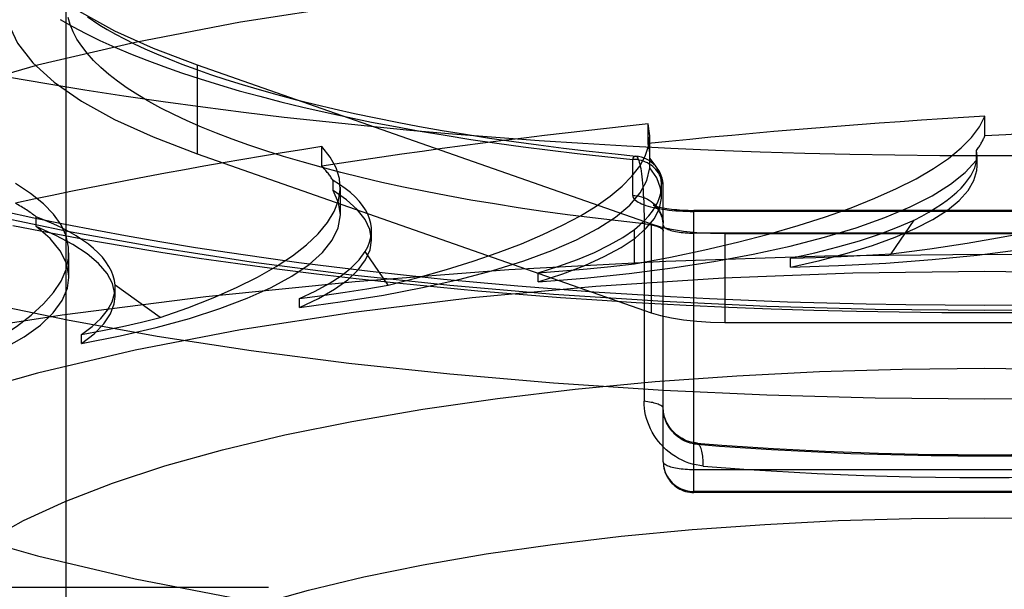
# Model space of a CAD drawing. Header units: inches. Extents: x 0 to 243, y 0 to 157.
# Tile 168 of 256: x 45.977 to 46.299, y 115.27 to 115.456. Entities that reach past the tile are written whole.
import ezdxf

# ---------------------------------------------------------------- set-up
doc = ezdxf.new("R2010")
doc.units = ezdxf.units.IN
doc.header["$LTSCALE"] = 13.3571428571
doc.header["$MEASUREMENT"] = 0
doc.linetypes.add('HIDDEN', pattern=[0.2, 0.1, -0.1])
doc.layers.get('0').update_dxf_attribs({"linetype": 'CONTINUOUS'})
doc.layers.add('DEFAULT_2', color=8, linetype='HIDDEN')

msp = doc.modelspace()

# ---------------------------------------------------------------- linework, layer by layer
at = {"color": 7, "linetype": 'Continuous'}
for p, q in [((46.1674757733, 115.3647070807), (46.1785883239, 115.3640245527)), ((46.1785883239, 115.3640245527), (46.1949883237, 115.3631204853))]:
    msp.add_line(p, q, dxfattribs=at)
for points in [[(46.1874757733, 115.3352836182), (46.1516094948, 115.3376268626), (46.1177453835, 115.3405453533), (46.0847682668, 115.344079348), (46.0528536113, 115.3482154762), (46.0221553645, 115.3529281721), (45.9928398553, 115.3581977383), (45.9650454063, 115.3639931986), (45.9389258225, 115.3702889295), (45.9146009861, 115.3770491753), (45.8922090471, 115.384242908), (45.87184900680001, 115.3918303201), (45.8536405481, 115.399775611), (45.8376597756, 115.4080357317), (45.8240054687, 115.4165708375), (45.81272928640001, 115.4253355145), (45.8039070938, 115.4342866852), (45.79756505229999, 115.4433774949), (45.79375456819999, 115.4525625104), (45.793523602, 115.4542299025)], [(46.2924757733, 115.4118353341), (46.2777511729, 115.4118852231), (46.2630367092, 115.4120348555), (46.2483424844, 115.4122841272), (46.2336785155, 115.4126328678), (46.2190547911, 115.41308084), (46.2044813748, 115.4136277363), (46.1899682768, 115.414273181), (46.1755254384, 115.4150167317), (46.1611627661, 115.4158578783), (46.1468900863, 115.4167960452), (46.1327171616, 115.4178305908), (46.1186537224, 115.4189608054), (46.1047094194, 115.4201859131), (46.0908938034, 115.4215050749), (46.0772163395, 115.422917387), (46.0636864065, 115.4244218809), (46.0503132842, 115.4260175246), (46.03710612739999, 115.4277032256), (46.0240739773, 115.4294778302), (46.0112257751, 115.4313401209), (45.99857033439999, 115.4332888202), (45.986116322, 115.4353225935), (45.9738722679, 115.4374400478)], [(46.3072003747, 115.4118852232), (46.2924757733, 115.4118353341)], [(45.9749935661, 115.3891349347), (45.9868519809, 115.3868063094), (45.9988726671, 115.3845812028), (46.0110525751, 115.3824579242), (46.0233860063, 115.3804355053), (46.03586867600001, 115.3785129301), (46.0484944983, 115.3766896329), (46.06125845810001, 115.3749650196), (46.0741538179, 115.3733388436), (46.08717479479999, 115.3718108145), (46.1003139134, 115.3703809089), (46.1135642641, 115.3690490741), (46.1269184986, 115.3678153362), (46.1403695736, 115.3666797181), (46.153909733, 115.365642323), (46.1674757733, 115.3647070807)], [(46.1949883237, 115.3631204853), (46.2088073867, 115.3624770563), (46.2226761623, 115.3619324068), (46.2365863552, 115.3614866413), (46.25052977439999, 115.3611398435), (46.26449804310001, 115.3608920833), (46.2784833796, 115.360743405), (46.2924757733, 115.3606938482)], [(46.2924757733, 115.3606938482), (46.306567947, 115.3607441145), (46.3206522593, 115.3608949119), (46.3347184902, 115.3611461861), (46.3487586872, 115.3614978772), (46.3627642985, 115.3619498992), (46.37672695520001, 115.3625021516), (46.39063819, 115.3631545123), (46.40635643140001, 115.3640222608)], [(46.2924757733, 115.3323848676), (46.2567159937, 115.33271752), (46.2213183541, 115.33370207), (46.1874757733, 115.3352836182)], [(46.3974757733, 115.3352836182), (46.36363319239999, 115.33370207), (46.3282355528, 115.33271752), (46.2924757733, 115.3323848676)]]:
    msp.add_lwpolyline(points, dxfattribs=at)
at = {"layer": 'DEFAULT_2', "color": 8, "linetype": 'HIDDEN'}
for p, q in [((45.9924757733, 114.3500137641), (45.9924757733, 115.4617943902)), ((46.0351701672, 115.4415326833), (46.0351701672, 115.4125549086)), ((46.0351701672, 115.4415326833), (46.1834816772, 115.3896164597)), ((46.2924757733, 115.4183496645), (46.2924757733, 115.4247818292)), ((46.1825111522, 115.415859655), (46.1825111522, 115.4222918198)), ((46.18305395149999, 115.4183582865), (46.1825111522, 115.4222918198)), ((46.183056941, 115.4120847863), (46.183056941, 115.4183387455)), ((46.0758877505, 115.4084652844), (46.0758877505, 115.4148974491)), ((46.0351701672, 115.4125549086), (46.1834816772, 115.3606386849)), ((46.1830210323, 115.4111094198), (46.18305742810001, 115.4120863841)), ((46.1830210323, 115.4078941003), (46.1830210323, 115.4111094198)), ((46.2897708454, 115.4104338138), (46.2897708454, 115.4136491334)), ((46.2899294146, 115.4118511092), (46.2897708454, 115.4136491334)), ((46.2899306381, 115.4085588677), (46.2899306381, 115.4118375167)), ((46.1774757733, 115.3988914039), (46.1774757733, 115.4107158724)), ((46.2899285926, 115.4085505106), (46.2897708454, 115.4104338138)), ((46.0795969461, 115.4005952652), (46.0795969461, 115.4038105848)), ((46.08198752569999, 115.3926531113), (46.08198752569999, 115.401603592)), ((46.1869322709, 115.3986710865), (46.1869322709, 115.4020933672)), ((46.1874757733, 115.3119580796), (46.1874757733, 115.4018321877)), ((45.98264107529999, 115.3887590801), (45.98264107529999, 115.3919743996)), ((46.1974757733, 115.3019580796), (46.1974757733, 115.3940557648)), ((46.3874757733, 115.3940557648), (46.1974757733, 115.3940557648)), ((46.3874757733, 115.393715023), (46.1974757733, 115.393715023)), ((46.1811803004, 115.3911633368), (46.1811854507, 115.3317334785)), ((46.1834816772, 115.3896164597), (46.1834816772, 115.3606386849)), ((46.2619284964, 115.3799053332), (46.2694280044, 115.3909133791)), ((46.0921326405, 115.3843044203), (46.0921326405, 115.3875921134)), ((46.1780459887, 115.3766225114), (46.1780459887, 115.3878003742)), ((46.3874757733, 115.3866439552), (46.1974757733, 115.3866439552)), ((46.2076040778, 115.3864680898), (46.2076040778, 115.357490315)), ((46.2076040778, 115.3864680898), (46.3773474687, 115.3864680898)), ((45.9933341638, 115.3721397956), (45.9933341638, 115.3802486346)), ((46.0976403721, 115.3696195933), (46.0901408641, 115.3806276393)), ((46.2289801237, 115.3755028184), (46.2289801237, 115.3784271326)), ((46.14658993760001, 115.3707616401), (46.14658993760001, 115.3736859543)), ((46.00841071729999, 115.3688158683), (46.0083835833, 115.3696131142)), ((46.02315473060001, 115.359109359), (46.0083835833, 115.3696131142)), ((46.0084121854, 115.3658953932), (46.0084121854, 115.3688197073)), ((46.0686324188, 115.3623895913), (46.0686324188, 115.3653139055)), ((46.1874757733, 115.364261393), (46.16698523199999, 115.3655894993)), ((46.2076040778, 115.357490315), (46.3773474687, 115.357490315)), ((45.997476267, 115.3506410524), (45.997476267, 115.3535653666)), ((46.3874757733, 115.3093698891), (46.1974757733, 115.3093698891)), ((46.3874757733, 115.3022988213), (46.1974757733, 115.3022988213)), ((46.3874757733, 115.3019580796), (46.1974757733, 115.3019580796)), ((48.7299757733, 115.2709381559), (44.6764757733, 115.2709381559))]:
    msp.add_line(p, q, dxfattribs=at)
for points in [[(46.16698523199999, 115.3655894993), (46.1516094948, 115.3666046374), (46.1177453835, 115.3695231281), (46.0847682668, 115.3730571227), (46.0528536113, 115.377193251), (46.0221553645, 115.3819059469), (45.9928398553, 115.3871755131), (45.9650454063, 115.3929709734), (45.9389258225, 115.3992667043), (45.9146009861, 115.40602695), (45.8922090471, 115.4132206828), (45.87184900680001, 115.4208080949), (45.8536405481, 115.4287533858), (45.8376597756, 115.4370135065), (45.8240054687, 115.4455486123), (45.81272928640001, 115.4543132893), (45.8039070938, 115.46326446), (45.79756505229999, 115.4723552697), (45.79375456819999, 115.4815402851), (45.7924757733, 115.490772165)], [(46.2924757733, 115.4745714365), (46.2493897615, 115.4740170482), (46.2071237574, 115.4723956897), (46.16548063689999, 115.4696918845), (46.1250517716, 115.4659520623), (46.08624686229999, 115.4611975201), (46.0494137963, 115.4554881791), (46.0149383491, 115.4488656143), (45.98311655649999, 115.4414061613), (45.9542954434, 115.4331700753), (45.9287078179, 115.424247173), (45.90664861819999, 115.414714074), (45.8882784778, 115.4046706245), (45.8738289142, 115.3942068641), (45.8633822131, 115.3834288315), (45.8570975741, 115.3724365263), (45.8549757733, 115.3613381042)], [(45.9885532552, 115.4648500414), (45.99748196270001, 115.4586790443), (46.00826922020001, 115.4527102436), (46.0208215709, 115.4470011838), (46.0351701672, 115.4415326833)], [(45.9724757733, 115.4617943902), (45.9734933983, 115.4552101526), (45.9765207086, 115.4486673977), (45.9815575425, 115.4422081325), (45.9885532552, 115.4358722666), (45.99748196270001, 115.4297012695), (46.00826922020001, 115.4237324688), (46.0208215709, 115.418023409), (46.0351701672, 115.4125549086)], [(45.9904657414, 115.4563483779), (45.9945387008, 115.454047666), (45.99887340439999, 115.4517792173), (46.00346570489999, 115.4495449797), (46.0083119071, 115.4473469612), (46.01340742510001, 115.4451870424), (46.0187481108, 115.4430671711), (46.0243289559, 115.4409891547), (46.03014537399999, 115.4389548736), (46.03619195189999, 115.4369660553), (46.04246368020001, 115.435024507), (46.048954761, 115.4331318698), (46.0556597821, 115.4312898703), (46.0625725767, 115.4295000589), (46.06968734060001, 115.4277640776), (46.0769975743, 115.426083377), (46.0844971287, 115.4244595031), (46.0921791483, 115.4228938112), (46.100037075, 115.4213877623), (46.1080638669, 115.419942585), (46.1162528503, 115.4185596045), (46.1245963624, 115.4172399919), (46.13308687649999, 115.4159850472), (46.14171730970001, 115.4147957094), (46.1504816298, 115.413672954), (46.1593691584, 115.4126179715), (46.16836562, 115.4116324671), (46.1774757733, 115.4107158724)], [(46.1811854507, 115.3896890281), (46.17273263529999, 115.3906019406), (46.1643914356, 115.3915812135), (46.1561696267, 115.392625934), (46.1480748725, 115.3937351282), (46.1401147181, 115.3949077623), (46.1322965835, 115.3961427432), (46.1246277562, 115.3974389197), (46.1171153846, 115.3987950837), (46.109766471, 115.400209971), (46.1025878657, 115.4016822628), (46.0955862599, 115.4032105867), (46.08876818, 115.4047935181), (46.0821399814, 115.4064295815), (46.0757078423, 115.408117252), (46.06947775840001, 115.4098549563), (46.06345553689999, 115.4116410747), (46.0576467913, 115.4134739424), (46.0520569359, 115.4153518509), (46.0466911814, 115.4172730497), (46.0415545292, 115.419235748), (46.0366517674, 115.4212381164), (46.0319874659, 115.4232782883), (46.0275659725, 115.4253543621), (46.0233914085, 115.4274644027), (46.0194676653, 115.4296064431), (46.0157984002, 115.4317784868), (46.0123870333, 115.4339785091), (46.0092367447, 115.4362044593), (46.0063504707, 115.4384542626), (46.0037309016, 115.4407258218), (46.0013804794, 115.4430170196), (45.99930139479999, 115.4453257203), (45.9974955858, 115.4476497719), (45.9959647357, 115.449987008), (45.9947102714, 115.4523352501), (45.9937333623, 115.4546923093), (45.9930349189, 115.4570559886)], [(45.9994226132, 115.4572746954), (46.0013170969, 115.4559583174), (46.0034644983, 115.4545686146), (46.0058720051, 115.4531139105), (46.0085437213, 115.451603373), (46.0114836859, 115.4500451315), (46.0146930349, 115.4484478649), (46.0181718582, 115.4468197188), (46.0219202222, 115.4451679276), (46.0259370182, 115.4434994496), (46.0302197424, 115.4418210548), (46.034764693, 115.4401392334), (46.03956813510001, 115.4384598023), (46.04462459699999, 115.4367885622), (46.0499299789, 115.4351302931), (46.0554789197, 115.4334897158), (46.0612652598, 115.4318713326), (46.0672813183, 115.4302796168), (46.0735219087, 115.4287179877), (46.0799807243, 115.4271898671), (46.0866503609, 115.4256986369), (46.09352231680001, 115.4242476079), (46.10059042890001, 115.422839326), (46.10784765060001, 115.4214763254), (46.1152859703, 115.4201611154), (46.12289661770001, 115.4188961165), (46.1306726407, 115.4176832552), (46.1386064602, 115.4165244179), (46.1466896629, 115.4154214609), (46.1549133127, 115.4143761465), (46.163269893, 115.4133899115), (46.1717508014, 115.4124642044), (46.1784519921, 115.4117845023)], [(46.1774757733, 115.4107158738), (46.1776616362, 115.4110985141), (46.1778491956, 115.4113974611), (46.1780363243, 115.4116121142), (46.1782229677, 115.4117418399), (46.178408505, 115.4117863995), (46.1784519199, 115.4117845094)], [(46.1784519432, 115.4117845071), (46.1785923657, 115.4117458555), (46.1787739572, 115.4116205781), (46.1789526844, 115.4114112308), (46.1791279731, 115.4111187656), (46.1792992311, 115.410744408), (46.179465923, 115.4102896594), (46.1796274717, 115.4097562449), (46.1797833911, 115.4091461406), (46.17993313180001, 115.4084615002), (46.180076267, 115.4077046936), (46.1802122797, 115.4068782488), (46.1803408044, 115.4059848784), (46.1804613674, 115.40502742), (46.1805736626, 115.4040089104), (46.1806772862, 115.4029323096), (46.18077199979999, 115.4018007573), (46.1808574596, 115.4006173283), (46.1809334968, 115.3993851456), (46.1809997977, 115.3981076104), (46.1810562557, 115.3967880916), (46.18110260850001, 115.3954302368), (46.181138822, 115.3940377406), (46.181164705, 115.3926142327), (46.1811803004, 115.3911633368)], [(46.0686324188, 115.3623895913), (46.0827139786, 115.364270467), (46.096088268, 115.3664201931), (46.1087937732, 115.3688468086), (46.12071503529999, 115.3715261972), (46.1317701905, 115.3744438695), (46.1418969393, 115.3775789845), (46.15102164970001, 115.380913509), (46.15909645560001, 115.3844245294), (46.1660600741, 115.3880913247), (46.1718791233, 115.3918892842), (46.1765058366, 115.3957963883), (46.1799220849, 115.3997841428), (46.1820895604, 115.4038122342), (46.1830210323, 115.4078941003)], [(46.14658993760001, 115.3707616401), (46.1617194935, 115.3719810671), (46.1763329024, 115.3734970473), (46.1904734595, 115.3753157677), (46.20401127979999, 115.3774186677), (46.2168560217, 115.3797951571), (46.2289323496, 115.3824275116), (46.2401556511, 115.3853012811), (46.2504634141, 115.3883960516), (46.25978138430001, 115.3916941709), (46.26806017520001, 115.3951729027), (46.2752379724, 115.3988127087), (46.2812778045, 115.4025863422), (46.2861148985, 115.406455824), (46.2897708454, 115.4104338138)], [(46.1874757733, 115.4010566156), (46.18745029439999, 115.4017456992), (46.18737398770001, 115.4024312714), (46.1872472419, 115.4031098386), (46.187070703, 115.4037779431), (46.1868452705, 115.4044321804), (46.1865720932, 115.4050692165), (46.18625256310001, 115.4056858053), (46.1858883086, 115.4062788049), (46.1854811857, 115.4068451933), (46.18503326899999, 115.4073820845), (46.18454684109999, 115.4078867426), (46.18402438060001, 115.4083565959), (46.1834685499, 115.4087892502), (46.1828821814, 115.4091825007), (46.18226826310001, 115.4095343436), (46.1816299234, 115.409842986), (46.180970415, 115.410106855), (46.1802930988, 115.410324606), (46.1796014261, 115.4104951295), (46.1788989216, 115.4106175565), (46.1781891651, 115.4106912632), (46.1774757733, 115.4107158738)], [(46.1869296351, 115.3986729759), (46.1866054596, 115.4013517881), (46.1853085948, 115.404632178), (46.1830210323, 115.4078941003)], [(46.2289801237, 115.3755028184), (46.2386403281, 115.3776938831), (46.247558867, 115.3800569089), (46.25575861, 115.3825996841), (46.2631709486, 115.385298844), (46.2697458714, 115.3881398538), (46.2754504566, 115.3911040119), (46.280241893, 115.3941742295), (46.2840998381, 115.397331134), (46.2869924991, 115.4005569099), (46.2889114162, 115.4038297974), (46.2898351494, 115.4071186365), (46.2899285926, 115.4085505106)], [(46.2289801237, 115.3755028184), (46.2446979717, 115.376023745), (46.26010647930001, 115.376859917), (46.2752524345, 115.3780154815), (46.28999547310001, 115.3794779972), (46.3042395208, 115.3812410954), (46.3178984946, 115.3832907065), (46.330879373, 115.3856164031), (46.3431068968, 115.3882008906), (46.35449609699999, 115.3910301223), (46.36498308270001, 115.3940839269), (46.37449387, 115.397345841), (46.3829737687, 115.4007906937), (46.39033350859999, 115.4043839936), (46.3966028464, 115.4081372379)], [(46.0921304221, 115.3843041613), (46.0915826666, 115.3877807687), (46.09003813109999, 115.3910680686), (46.087516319, 115.394313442), (46.0840382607, 115.3974857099), (46.0795969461, 115.4005952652)], [(46.08198762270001, 115.3926525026), (46.0814182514, 115.3965335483), (46.0795969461, 115.4005952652)], [(46.14658993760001, 115.3707616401), (46.1546333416, 115.3733535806), (46.1618309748, 115.3760815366), (46.1682001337, 115.3789542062), (46.17368892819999, 115.3819454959), (46.1782578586, 115.3850388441), (46.1818870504, 115.3882143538), (46.1845458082, 115.3914532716), (46.1862270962, 115.394735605), (46.1869115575, 115.3980423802), (46.1869296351, 115.3986729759)], [(46.1774757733, 115.3988914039), (46.1775120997, 115.3985792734), (46.1776209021, 115.3982689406), (46.1778025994, 115.3979597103), (46.1780559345, 115.397653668), (46.1783802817, 115.3973523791), (46.1787741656, 115.3970567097), (46.17923660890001, 115.3967676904), (46.179765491, 115.3964863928), (46.1803591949, 115.3962139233), (46.1810152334, 115.3959512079), (46.1817315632, 115.3956992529), (46.182505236, 115.3954589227), (46.1833337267, 115.3952311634), (46.1842137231, 115.3950167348), (46.1851422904, 115.3948164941), (46.1861157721, 115.3946310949), (46.1871308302, 115.3944613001), (46.18818357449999, 115.3943076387), (46.1892704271, 115.3941707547), (46.1903871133, 115.3940510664), (46.19152949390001, 115.3939491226), (46.1926935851, 115.3938651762), (46.193876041, 115.3937996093), (46.19507080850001, 115.3937525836), (46.1962698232, 115.3937244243), (46.1974757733, 115.393715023)], [(46.1774757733, 115.3988914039), (46.1781891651, 115.3988667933), (46.1788989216, 115.3987930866), (46.1796014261, 115.3986706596), (46.1802930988, 115.3985001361), (46.180970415, 115.3982823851), (46.1816299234, 115.3980185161), (46.18226826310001, 115.3977098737), (46.1828821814, 115.3973580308), (46.1834685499, 115.3969647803), (46.18402438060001, 115.396532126), (46.18454684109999, 115.3960622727), (46.18503326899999, 115.3955576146), (46.1854811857, 115.3950207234), (46.1858883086, 115.394454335), (46.18625256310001, 115.3938613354), (46.1865720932, 115.3932447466), (46.1868452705, 115.3926077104), (46.187070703, 115.3919534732), (46.1872472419, 115.3912853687), (46.18737398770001, 115.3906068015), (46.18745029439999, 115.3899212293)], [(46.1842219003, 115.395777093), (46.184191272, 115.3957942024), (46.1841866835, 115.3957967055), (46.1842210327, 115.3957803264), (46.18429701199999, 115.3957466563), (46.1844180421, 115.395696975), (46.1845877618, 115.3956325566), (46.1848091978, 115.3955549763), (46.18508582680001, 115.395465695), (46.1854194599, 115.3953667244), (46.18581223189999, 115.3952599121), (46.18626440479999, 115.3951475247), (46.1867762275, 115.3950316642), (46.18734632, 115.3949146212), (46.1879728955, 115.3947985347), (46.1886532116, 115.394685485), (46.1893838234, 115.3945774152), (46.1901609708, 115.3944760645), (46.190980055, 115.3943830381), (46.1918367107, 115.3942996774), (46.192725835, 115.394227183), (46.1936424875, 115.3941665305), (46.1945811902, 115.3941185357), (46.1955366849, 115.3940838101), (46.1965027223, 115.3940628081), (46.1974757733, 115.3940557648)], [(46.1874757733, 115.3892321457), (46.1874488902, 115.3899139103), (46.1873681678, 115.3905924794), (46.1872329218, 115.3912664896), (46.1870468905, 115.391918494), (46.1868163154, 115.3925365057), (46.186551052, 115.3931079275), (46.1862641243, 115.393621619), (46.18596776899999, 115.3940733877), (46.1856773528, 115.3944575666), (46.185400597, 115.3947801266), (46.1851469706, 115.3950437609), (46.1849193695, 115.3952568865), (46.1847205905, 115.3954258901), (46.1845519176, 115.3955569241), (46.1844135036, 115.3956556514), (46.1843067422, 115.3957258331), (46.18423184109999, 115.3957713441), (46.1842219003, 115.395777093)], [(46.2924757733, 115.3630449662), (46.2795535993, 115.3630887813), (46.2666489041, 115.3632199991), (46.2537572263, 115.3634387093), (46.2408919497, 115.3637446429), (46.228062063, 115.3641376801), (46.2152762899, 115.364617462), (46.20254346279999, 115.3651837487), (46.18987224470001, 115.365836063), (46.1772713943, 115.3665740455), (46.1647494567, 115.3673971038), (46.152315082, 115.3683047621), (46.1399767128, 115.3692963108), (46.1277429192, 115.3703711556), (46.1156219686, 115.371528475), (46.1036222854, 115.3727675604), (46.09175196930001, 115.3740874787), (46.0800192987, 115.375487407), (46.0684321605, 115.3769663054), (46.05699864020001, 115.3785232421), (46.0457264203, 115.3801570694), (46.0346234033, 115.381866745), (46.0236970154, 115.3836510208), (46.0129549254, 115.3855087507), (46.0024043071, 115.387438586), (45.9920525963, 115.3894392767), (45.9819066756, 115.3915093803), (45.9719737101, 115.3936475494)], [(45.997476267, 115.3506410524), (46.0100819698, 115.3531262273), (46.0218107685, 115.3558443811), (46.0326951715, 115.3588051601), (46.0426376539, 115.3619796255), (46.051567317, 115.3653498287), (46.0594367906, 115.3688924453), (46.06618566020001, 115.3725864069), (46.0717821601, 115.3764069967), (46.0761798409, 115.3803310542), (46.0793623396, 115.3843328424), (46.0812973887, 115.3883885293), (46.08198762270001, 115.3926525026)], [(46.0084102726, 115.3658936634), (46.0083675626, 115.366860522), (46.0075815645, 115.3701657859), (46.0057998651, 115.3734447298), (46.00304227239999, 115.3766779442), (45.99931567, 115.3798458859), (45.9946547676, 115.3829286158), (45.98910119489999, 115.3858963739), (45.98264107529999, 115.3887590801)], [(45.9933339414, 115.3721417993), (45.9933208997, 115.3727331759), (45.9925054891, 115.3768142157), (45.990446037, 115.38086389), (45.9871598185, 115.3848409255), (45.98264107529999, 115.3887590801)], [(46.1811854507, 115.3896890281), (46.1817912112, 115.3896203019), (46.18237809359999, 115.389541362), (46.1829435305, 115.3894525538), (46.1834850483, 115.3893542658), (46.1840002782, 115.3892469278), (46.1844869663, 115.3891310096), (46.1849429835, 115.3890070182), (46.1853663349, 115.3888754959), (46.1857551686, 115.3887370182), (46.18610778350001, 115.3885921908), (46.1864226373, 115.3884416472), (46.1866983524, 115.3882860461), (46.1869337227, 115.3881260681), (46.1871277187, 115.3879624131), (46.1872794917, 115.3877957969), (46.1873883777, 115.3876269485), (46.1874539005, 115.3874566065), (46.1874757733, 115.387285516)], [(46.1834816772, 115.3896164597), (46.186583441, 115.3886952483), (46.190105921, 115.3879256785), (46.1940990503, 115.3873012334), (46.1984130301, 115.3868414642), (46.2028980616, 115.386565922), (46.2076040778, 115.3864680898)], [(46.1874757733, 115.3892321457), (46.1875012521, 115.3890475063), (46.1875775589, 115.3888638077), (46.18770430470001, 115.3886819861), (46.1878808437, 115.388502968), (46.1881062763, 115.3883276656), (46.1883794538, 115.3881569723), (46.1886989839, 115.3879917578), (46.1890632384, 115.3878328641), (46.1894703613, 115.3876811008), (46.1899182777, 115.3875372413), (46.1904047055, 115.3874020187), (46.1909271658, 115.3872761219), (46.1914829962, 115.3871601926), (46.1920693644, 115.3870548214), (46.1926832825, 115.3869605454), (46.1933216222, 115.386877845), (46.1939811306, 115.3868071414), (46.1946584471, 115.3867487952), (46.1953501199, 115.3867031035), (46.1960526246, 115.3866702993), (46.1967623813, 115.3866505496), (46.1974757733, 115.3866439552)], [(46.2289946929, 115.378430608), (46.2370098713, 115.3802237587), (46.2445257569, 115.3821354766), (46.2515528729, 115.3841691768), (46.2580596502, 115.386314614), (46.26401451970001, 115.3885615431), (46.2694280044, 115.3909133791)], [(46.1466019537, 115.3736900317), (46.1532922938, 115.3758161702), (46.1594113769, 115.3780366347), (46.1649672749, 115.3803552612), (46.169935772, 115.3827605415), (46.1742926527, 115.3852409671), (46.1780459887, 115.3878003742)], [(46.0686324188, 115.3623895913), (46.07481462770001, 115.3653036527), (46.0800726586, 115.3683136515), (46.08441770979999, 115.3714289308), (46.087816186, 115.3746214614), (46.0902402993, 115.3778731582), (46.0916838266, 115.3811635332), (46.0921304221, 115.3843041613)], [(46.2924757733, 115.3796492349), (46.2401814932, 115.3790894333), (46.1882444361, 115.3774138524), (46.1370193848, 115.3746339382), (46.08685625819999, 115.3707686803), (46.03809772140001, 115.3658444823), (45.9910768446, 115.3598949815), (45.9461148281, 115.352960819), (45.9035188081, 115.3450893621), (45.8635797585, 115.336334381), (45.8265705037, 115.326755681), (45.7927438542, 115.3164186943), (45.7623308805, 115.3053940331), (45.7355393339, 115.2937570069), (45.712552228, 115.2815871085), (45.6935265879, 115.2689674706), (45.678592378, 115.2559842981), (45.6678516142, 115.2427262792), (45.6613776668, 115.2292839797), (45.65921475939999, 115.215749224)], [(46.0686415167, 115.365318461), (46.073803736, 115.3677129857), (46.0783400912, 115.370174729), (46.082255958, 115.3727078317), (46.08553520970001, 115.3752998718), (46.0881617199, 115.3779384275), (46.0901408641, 115.3806276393)], [(46.2289946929, 115.378430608), (46.2373301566, 115.378663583), (46.2455976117, 115.3789870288), (46.2537970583, 115.3794009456), (46.2619284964, 115.3799053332)], [(46.9257367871, 115.215749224), (46.9235738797, 115.2292839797), (46.9170999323, 115.2427262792), (46.9063591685, 115.2559842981), (46.8914249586, 115.2689674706), (46.8723993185, 115.2815871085), (46.8494122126, 115.2937570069), (46.82262066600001, 115.3053940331), (46.7922076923, 115.3164186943), (46.7583810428, 115.326755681), (46.721371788, 115.336334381), (46.6814327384, 115.3450893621), (46.6388367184, 115.352960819), (46.5938747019, 115.3598949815), (46.5468538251, 115.3658444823), (46.4980952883, 115.3707686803), (46.4479321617, 115.3746339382), (46.3967071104, 115.3774138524), (46.3447700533, 115.3790894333), (46.2924757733, 115.3796492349)], [(46.1466019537, 115.3736900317), (46.1546544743, 115.3742940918), (46.1625793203, 115.3749841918), (46.1703764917, 115.3757603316), (46.1780459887, 115.3766225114)], [(46.2924757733, 115.3741151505), (46.2493897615, 115.3735607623), (46.2071237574, 115.3719394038), (46.16548063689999, 115.3692355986), (46.1250517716, 115.3654957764), (46.08624686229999, 115.3607412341), (46.0494137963, 115.3550318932), (46.0149383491, 115.3484093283), (45.98311655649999, 115.3409498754), (45.9542954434, 115.3327137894), (45.9287078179, 115.3237908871), (45.90664861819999, 115.3142577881), (45.8882784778, 115.3042143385), (45.8738289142, 115.2937505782), (45.8633822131, 115.2829725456), (45.8570975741, 115.2719802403), (45.8549757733, 115.2608818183)], [(46.7299757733, 115.2608818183), (46.7278539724, 115.2719802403), (46.72156933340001, 115.2829725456), (46.7111226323, 115.2937505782), (46.6966730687, 115.3042143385), (46.6783029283, 115.3142577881), (46.6562437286, 115.3237908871), (46.6306561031, 115.3327137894), (46.60183499, 115.3409498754), (46.57001319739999, 115.3484093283), (46.53553775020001, 115.3550318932), (46.4987046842, 115.3607412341), (46.45989977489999, 115.3654957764), (46.4194709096, 115.3692355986), (46.3778277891, 115.3719394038), (46.335561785, 115.3735607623), (46.2924757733, 115.3741151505)], [(45.93528352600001, 115.3358729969), (45.9460303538, 115.3388869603), (45.9557572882, 115.3420909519), (45.96448987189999, 115.3454959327), (45.9721514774, 115.3490690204), (45.97868432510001, 115.3527893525), (45.9840574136, 115.3566318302), (45.9882253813, 115.3605729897), (45.99117352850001, 115.3645870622), (45.9928716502, 115.3686491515), (45.9933339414, 115.3721417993)], [(46.0686415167, 115.365318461), (46.0761664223, 115.3662752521), (46.08350786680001, 115.3673110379), (46.09066585, 115.3684258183), (46.0976403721, 115.3696195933)], [(45.997476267, 115.3506410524), (46.0016094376, 115.3537886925), (46.0047681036, 115.3569892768), (46.00695702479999, 115.3602525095), (46.0081619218, 115.3635492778), (46.0084102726, 115.3658936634)], [(45.9974821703, 115.3535702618), (46.0009594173, 115.3561604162), (46.0037752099, 115.3587886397), (46.0059320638, 115.3614592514), (46.0074224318, 115.3641592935), (46.0082387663, 115.366875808), (46.00841071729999, 115.3688158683)], [(46.2924757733, 115.3613626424), (46.2567159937, 115.3616952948), (46.2213183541, 115.3626798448), (46.1874757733, 115.364261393)], [(46.3974757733, 115.364261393), (46.36363319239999, 115.3626798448), (46.3282355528, 115.3616952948), (46.2924757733, 115.3613626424)], [(46.3053981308, 115.3630887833), (46.2924757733, 115.3630449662)], [(45.8549757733, 115.3613381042), (45.8570975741, 115.3502396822), (45.8633822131, 115.339247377), (45.8738289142, 115.3284693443), (45.8882784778, 115.318005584), (45.90664861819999, 115.3079621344), (45.9287078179, 115.2984290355), (45.9542954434, 115.2895061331), (45.98311655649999, 115.2812700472), (46.0149383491, 115.2738105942), (46.0494137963, 115.2671880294), (46.08624686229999, 115.2614786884), (46.1250517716, 115.2567241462), (46.16548063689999, 115.2529843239), (46.2071237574, 115.2502805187), (46.2493897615, 115.2486591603), (46.2924757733, 115.248104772)], [(46.1834816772, 115.3606386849), (46.186583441, 115.3597174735), (46.190105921, 115.3589479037), (46.1940990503, 115.3583234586), (46.1984130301, 115.3578636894), (46.2028980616, 115.3575881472), (46.2076040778, 115.357490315)], [(45.9974821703, 115.3535702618), (46.00425082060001, 115.3548507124), (46.0107857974, 115.3562007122), (46.0170871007, 115.357620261), (46.02315473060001, 115.359109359)], [(45.96686824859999, 115.2862633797), (45.9785113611, 115.2927861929), (45.9921026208, 115.2990461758), (46.0075312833, 115.3050074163), (46.0246975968, 115.3106261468), (46.0435108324, 115.3158795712), (46.0638841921, 115.3207392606), (46.0857061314, 115.3251783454), (46.10890781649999, 115.3291711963), (46.13327431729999, 115.3326856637), (46.1586491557, 115.3356854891), (46.18478814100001, 115.3381573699), (46.2114730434, 115.3400739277), (46.2384695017, 115.34144113), (46.2654320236, 115.3422554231), (46.2924757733, 115.3425179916)], [(46.2924757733, 115.3425179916), (46.3195401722, 115.3422549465), (46.3465203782, 115.3414395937), (46.3735321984, 115.3400705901), (46.4002282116, 115.338151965), (46.4263718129, 115.3356781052), (46.4517463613, 115.3326765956), (46.4761075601, 115.3291611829), (46.49930177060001, 115.3251677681), (46.5211168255, 115.3207283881), (46.541484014, 115.3158683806), (46.56029333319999, 115.3106141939), (46.57745649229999, 115.3049945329), (46.5928818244, 115.2990322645), (46.6064694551, 115.2927713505), (46.6181080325, 115.2862479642)], [(46.1874757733, 115.3293299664), (46.1874539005, 115.3295010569), (46.1873883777, 115.3296713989), (46.1872794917, 115.3298402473), (46.1871277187, 115.3300068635), (46.1869337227, 115.3301705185), (46.1866983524, 115.3303304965), (46.1864226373, 115.3304860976), (46.18610778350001, 115.3306366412), (46.1857551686, 115.3307814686), (46.1853663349, 115.3309199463), (46.1849429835, 115.3310514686), (46.1844869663, 115.33117546), (46.1840002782, 115.3312913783), (46.1834850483, 115.3313987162), (46.1829435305, 115.3314970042), (46.18237809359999, 115.3315858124), (46.1817912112, 115.3316647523), (46.1811854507, 115.3317334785)], [(46.2005402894, 115.310610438), (46.1993609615, 115.3107450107), (46.19818625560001, 115.3109527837), (46.1970134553, 115.3112341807), (46.1958507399, 115.3115878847), (46.1947035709, 115.3120134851), (46.1935772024, 115.3125085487), (46.1924770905, 115.3130715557), (46.19140791, 115.3136992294), (46.1903747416, 115.3143890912), (46.1893816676, 115.3151371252), (46.1884333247, 115.3159399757), (46.1875330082, 115.3167931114), (46.18668491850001, 115.3176921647), (46.18589089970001, 115.3186332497), (46.1851538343, 115.3196120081), (46.1844747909, 115.3206254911), (46.18385529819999, 115.3216705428), (46.1832968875, 115.3227434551), (46.1828009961, 115.323841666), (46.182369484, 115.324958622), (46.1820046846, 115.3260890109), (46.1817066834, 115.3272265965), (46.181476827, 115.3283651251), (46.1813137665, 115.3294994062), (46.1812165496, 115.330621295), (46.1811854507, 115.3317334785)], [(46.19798052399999, 115.3181444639), (46.1972494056, 115.3182536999), (46.1965172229, 115.3184143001), (46.1957898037, 115.3186253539), (46.1950721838, 115.3188854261), (46.1943695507, 115.3191923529), (46.1936868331, 115.3195433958), (46.1930287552, 115.3199351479), (46.1923997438, 115.3203636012), (46.1918033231, 115.3208245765), (46.1912431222, 115.3213130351), (46.1907203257, 115.321825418), (46.1902363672, 115.3223576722), (46.1897919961, 115.3229061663), (46.1893877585, 115.3234672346), (46.1890238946, 115.3240373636), (46.1887005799, 115.3246127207), (46.18841687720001, 115.3251912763), (46.1881721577, 115.3257705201), (46.1879653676, 115.3263492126), (46.1877956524, 115.3269261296), (46.1876624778, 115.3274995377), (46.1875652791, 115.3280680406), (46.18750360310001, 115.3286301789), (46.1874769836, 115.3291851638), (46.1874757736, 115.3293275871)], [(46.1974757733, 115.3178060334), (46.1968676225, 115.3179261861), (46.1962595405, 115.3180833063), (46.1956535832, 115.318277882), (46.1950528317, 115.3185090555), (46.19446011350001, 115.3187760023), (46.1938781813, 115.3190775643), (46.1933097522, 115.3194123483), (46.1927573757, 115.319778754), (46.1922235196, 115.320174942), (46.1917104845, 115.3205989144), (46.19122044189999, 115.3210484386), (46.1907553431, 115.3215212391), (46.1903171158, 115.3220146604), (46.1899069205, 115.3225267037), (46.1895260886, 115.323054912), (46.1891752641, 115.3235976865), (46.1888551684, 115.3241533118), (46.1885666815, 115.3247198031), (46.1883103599, 115.3252956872), (46.1880875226, 115.3258776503), (46.187898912, 115.3264627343), (46.1877450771, 115.3270478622), (46.187626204, 115.3276297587), (46.1875420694, 115.3282058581), (46.1874922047, 115.3287731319), (46.1874757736, 115.3293274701)], [(46.1983059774, 115.3181122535), (46.198127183, 115.3181089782), (46.1979118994, 115.3180583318), (46.1976943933, 115.3179571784), (46.1974757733, 115.3178060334)], [(46.1974757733, 115.3178057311), (46.2058746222, 115.3171399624), (46.2143350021, 115.3165364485), (46.222860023, 115.3159949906), (46.23144035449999, 115.3155161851), (46.24007004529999, 115.3151004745), (46.2487420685, 115.3147481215), (46.257449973, 115.3144594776), (46.26618608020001, 115.3142347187), (46.2749427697, 115.3140741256), (46.2837134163, 115.3139777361), (46.29249123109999, 115.3139456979), (46.3012690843, 115.3139779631), (46.31003994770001, 115.3140745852), (46.3187967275, 115.3142354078), (46.32753223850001, 115.3144603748), (46.336239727, 115.3147492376), (46.3449125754, 115.315101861), (46.3535431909, 115.3155178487), (46.3621255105, 115.3159970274), (46.3706483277, 115.3165385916), (46.37909676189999, 115.3171415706), (46.3874757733, 115.3178062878)], [(46.2005402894, 115.310610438), (46.2005324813, 115.3112932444), (46.200509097, 115.3119600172), (46.2004702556, 115.3126073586), (46.2004161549, 115.3132319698), (46.2003470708, 115.3138306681), (46.20026335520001, 115.3144004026), (46.2001654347, 115.31493827), (46.2000538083, 115.3154415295), (46.19992904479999, 115.3159076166), (46.19979178, 115.3163341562), (46.1996427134, 115.3167189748), (46.1994826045, 115.3170601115), (46.1993122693, 115.3173558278), (46.1991325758, 115.3176046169), (46.1989444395, 115.3178052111), (46.1987488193, 115.317956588), (46.19854671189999, 115.3180579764), (46.1983391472, 115.3181088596), (46.19798052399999, 115.3181444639)], [(46.1983061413, 115.3181122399), (46.2066128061, 115.3174535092), (46.2149915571, 115.3168556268), (46.2234356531, 115.3163191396), (46.2319378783, 115.3158445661), (46.2404910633, 115.3154323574), (46.24908800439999, 115.3150829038), (46.2577214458, 115.3147965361), (46.2663841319, 115.3145735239), (46.2750687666, 115.3144140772), (46.2837680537, 115.3143183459), (46.29247467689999, 115.3142864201), (46.30118131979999, 115.31431833), (46.3098806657, 115.3144140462), (46.31856539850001, 115.3145734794), (46.32722822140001, 115.3147964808), (46.3358618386, 115.3150828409), (46.34445899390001, 115.3154322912), (46.3530124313, 115.3158445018), (46.3615149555, 115.3163190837), (46.36995936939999, 115.316855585), (46.3783384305, 115.3174534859), (46.38664540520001, 115.3181122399)], [(46.1874757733, 115.3119580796), (46.1875011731, 115.3112700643), (46.1875773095, 115.3105851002), (46.1877039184, 115.3099065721), (46.1878803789, 115.3092382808), (46.1881057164, 115.3085839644), (46.188378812, 115.3079468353), (46.1886982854, 115.3073301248), (46.1890625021, 115.3067369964), (46.1894695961, 115.3061704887), (46.1899174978, 115.3056334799), (46.1904039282, 115.3051287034), (46.1909264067, 115.3046587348), (46.1914822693, 115.3042259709), (46.1920686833, 115.3038326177), (46.1926826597, 115.3034806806), (46.1933210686, 115.3031719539), (46.1939806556, 115.3029080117), (46.1946580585, 115.3026901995), (46.195349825, 115.3025196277), (46.1960524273, 115.3023971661), (46.19676228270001, 115.3023234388), (46.1974757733, 115.3022988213)], [(46.1974757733, 115.3093698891), (46.19676238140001, 115.3093764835), (46.1960526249, 115.3093962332), (46.1953501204, 115.3094290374), (46.19465844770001, 115.309474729), (46.1939811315, 115.3095330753), (46.1933216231, 115.3096037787), (46.1926832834, 115.3096864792), (46.1920693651, 115.3097807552), (46.1914829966, 115.3098861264), (46.1909271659, 115.3100020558), (46.1904047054, 115.3101279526), (46.1899182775, 115.3102631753), (46.1894703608, 115.3104070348), (46.1890632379, 115.3105587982), (46.1886989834, 115.3107176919), (46.1883794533, 115.3108829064), (46.18810627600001, 115.3110535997), (46.1878808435, 115.3112289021), (46.1877043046, 115.3114079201), (46.1875775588, 115.3115897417), (46.1875012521, 115.3117734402), (46.1874757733, 115.3119580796)], [(46.1874988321, 115.3112793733), (46.1875670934, 115.3106097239), (46.18768083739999, 115.3099433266), (46.1878355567, 115.3092998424), (46.18801698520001, 115.3087128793), (46.1882332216, 115.3081403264), (46.1885081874, 115.3075328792), (46.1888199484, 115.3069504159), (46.1891283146, 115.306451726), (46.1894595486, 115.3059797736), (46.1898442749, 115.3054958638), (46.19027389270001, 115.3050202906), (46.1907564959, 115.3045519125), (46.1912678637, 115.3041183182), (46.19176662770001, 115.3037479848), (46.1922833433, 115.3034118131), (46.1928458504, 115.3030944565), (46.19344265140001, 115.3028074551), (46.19407155, 115.3025553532), (46.19472841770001, 115.3023428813), (46.19540915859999, 115.3021739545), (46.1961073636, 115.3020521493), (46.1968166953, 115.3019798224), (46.1974757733, 115.3019580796)], [(46.2005402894, 115.310610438), (46.207872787, 115.3100261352), (46.2152699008, 115.3094899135), (46.2227312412, 115.3090020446), (46.230239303, 115.3085638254), (46.2377707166, 115.3081764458), (46.2453412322, 115.3078389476), (46.2529447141, 115.3075516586), (46.2606244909, 115.3073134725), (46.2684279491, 115.30712447), (46.2763384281, 115.3069870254), (46.2843568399, 115.3069030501), (46.2924757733, 115.3068746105)], [(46.2924757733, 115.3068746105), (46.3004584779, 115.3069021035), (46.3083443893, 115.3069833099), (46.3161059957, 115.3071158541), (46.3238055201, 115.307299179), (46.3315037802, 115.3075344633), (46.33917647, 115.307821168), (46.3468254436, 115.3081594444), (46.35443295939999, 115.3085485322), (46.3619729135, 115.3089867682), (46.3694733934, 115.3094755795), (46.3769579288, 115.3100169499), (46.3844112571, 115.310610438)], [(45.9797257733, 115.2127935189), (45.9806953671, 115.2191624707), (45.9835937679, 115.2254848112), (45.98840490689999, 115.2317306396), (45.9951006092, 115.2378610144), (46.0036434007, 115.2438393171), (46.01397592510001, 115.2496244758), (46.02602683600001, 115.2551778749), (46.0397160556, 115.2604647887), (46.0549411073, 115.2654489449), (46.07162928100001, 115.2701085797), (46.0896982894, 115.2744195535), (46.1090558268, 115.2783568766), (46.1296304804, 115.2819006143), (46.1512483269, 115.2850162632), (46.1737523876, 115.2876800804), (46.1969411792, 115.2898702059), (46.2206101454, 115.2915731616), (46.2445575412, 115.2927834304), (46.2685541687, 115.2935020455), (46.2924757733, 115.2937391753)], [(46.2924757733, 115.2937391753), (46.3164175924, 115.293501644), (46.3404313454, 115.2927819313), (46.3643929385, 115.291570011), (46.3880718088, 115.2898651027), (46.4112649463, 115.2876730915), (46.4337688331, 115.285007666), (46.4553819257, 115.2818910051), (46.47595000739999, 115.2783467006), (46.49530124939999, 115.2744089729), (46.5133647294, 115.270097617), (46.5300493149, 115.2654371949), (46.54527130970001, 115.2604520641), (46.5589573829, 115.255164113), (46.5710046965, 115.2496097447), (46.5813328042, 115.2438239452), (46.5898708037, 115.2378452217), (46.5965615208, 115.2317146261), (46.6013676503, 115.2254687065), (46.60426110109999, 115.2191463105), (46.6052257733, 115.2127935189)]]:
    msp.add_lwpolyline(points, dxfattribs=at)
msp.add_arc((46.1774757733, 115.4018322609), 0.01, 9e-10, 84.3975563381, dxfattribs=at)
for centre, major_axis, ratio, start_param, end_param in [((46.09532847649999, 115.4183848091), (0.198117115, 0.0124172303), 0.2578736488, -1.1563050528, -0.1164541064), ((46.2924757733, 115.2608818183), (0.6331783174, 0.03968521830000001), 0.2578736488, 1.5546351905, 1.7291681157), ((46.2924757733, 115.2608818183), (0.6331733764, 0.03930724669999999), 0.268017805, 1.728692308, 1.9032252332), ((46.211733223, 115.4246772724), (0.1981200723, 0.0121619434), 0.2477856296, -1.3298864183, -0.2900354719), ((46.2924757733, 115.2608818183), (0.6331877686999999, 0.0388693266), 0.2477856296, 1.381053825, 1.5555867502), ((45.9849139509, 115.4069563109), (0.198115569, 0.0122989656), 0.268017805, -0.9822479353, -0.0168576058), ((46.09532847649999, 115.4119263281), (0.1981200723, 0.0121619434), 0.2477856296, -0.2087809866, -0.1155025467), ((46.2924757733, 115.2608818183), (0.633174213, 0.0377260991), 0.2779146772, 1.9033048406, 2.0778377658), ((45.88384453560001, 115.3907390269), (0.1981158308, 0.0118042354), 0.2779146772, -0.8076354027, 0.2322155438), ((45.9849139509, 115.4004978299), (0.198117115, 0.0124172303), 0.2578736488, -0.0161895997, 0.0580788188), ((46.022642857, 115.3925053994), (0.1642679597, 0.0102956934), 0.2578736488, 5.93661848, 6.4856657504), ((46.1256412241, 115.4023931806), (0.1642704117, 0.0100840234), 0.2477856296, -0.5201481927, -0.0153513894), ((45.88384453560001, 115.3842805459), (0.198115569, 0.0122989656), 0.268017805, 0.1388574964, 0.2321359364), ((45.7951911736, 115.3702257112), (0.1981180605, 0.0109413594), 0.2872619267, -0.6324082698, 0.4074426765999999), ((45.92784322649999, 115.3781387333), (0.1642666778, 0.0101976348), 0.268017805, 6.1106755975, 6.659722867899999), ((45.7951911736, 115.3637672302), (0.1981158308, 0.0118042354), 0.2779146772, 0.313470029, 0.406748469), ((45.8441227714, 115.3597297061), (0.1642668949, 0.0097874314), 0.2779146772, 0.002102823, 0.5511500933)]:
    msp.add_ellipse(centre, major_axis=major_axis, ratio=ratio, start_param=start_param, end_param=end_param, dxfattribs=at)

doc.saveas('drawing.dxf')
